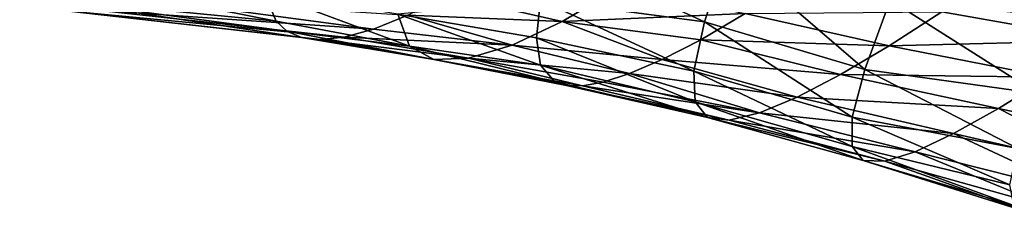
# Model space of a CAD drawing. Header units: metres. Extents: x -105 to 105, y -117 to 62.
# Tile 143 of 256: x -41.11 to -32.9, y -18.98 to -17.37. Entities that reach past the tile are written whole.
import ezdxf

# ---------------------------------------------------------------- set-up
doc = ezdxf.new("R2010")
doc.units = ezdxf.units.M
doc.layers.add('solid_509432_AD150_SW0001', color=7, linetype='CONTINUOUS')

msp = doc.modelspace()

# ---------------------------------------------------------------- linework, layer by layer
at = {"layer": 'solid_509432_AD150_SW0001'}
for points in [[(-35.402863, -17.391251, 8.802984), (-36.672733, -16.805281, 9.114349), (-36.768414, -17.211163, 8.181933)], [(-35.402863, -17.391251, 8.802984), (-35.209606, -16.802456, 9.965694), (-36.672733, -16.805281, 9.114349)], [(-34.065861, -17.788963, 8.982185), (-35.209606, -16.802456, 9.965694), (-35.402863, -17.391251, 8.802984)], [(-33.852734, -17.211895, 10.145433), (-35.209606, -16.802456, 9.965694), (-34.065861, -17.788963, 8.982185)], [(-38.974117, -17.38583, 4.991264), (-41.11174, -16.960108, 5.215484), (-40.954674, -17.192476, 3.786543)], [(-38.974117, -17.38583, 4.991264), (-39.077076, -17.141113, 6.287079), (-41.11174, -16.960108, 5.215484)], [(-37.861393, -17.594507, 5.282159), (-39.077076, -17.141113, 6.287079), (-38.974117, -17.38583, 4.991264)], [(-37.861393, -17.594507, 5.282159), (-37.95776, -17.327478, 6.723992), (-39.077076, -17.141113, 6.287079)], [(-36.125023, -17.11491, -1.95224), (-36.587021, -17.388714, -0.519139), (-37.557888, -17.167366, -1.383664)], [(-35.061924, -17.322817, -1.423197), (-36.587021, -17.388714, -0.519139), (-36.125023, -17.11491, -1.95224)], [(-38.762772, -17.521038, 3.506432), (-40.954674, -17.192476, 3.786543), (-40.726711, -17.300028, 2.354869)], [(-38.884003, -17.468281, 4.277294), (-38.974117, -17.38583, 4.991264), (-40.954674, -17.192476, 3.786543)], [(-38.762772, -17.521038, 3.506432), (-38.884003, -17.468281, 4.277294), (-40.954674, -17.192476, 3.786543)], [(-38.162079, -17.453722, 0.755251), (-40.439594, -17.297085, 0.920069), (-40.105091, -17.191229, -0.515291)], [(-37.875771, -17.336292, -0.302015), (-38.162079, -17.453722, 0.755251), (-40.105091, -17.191229, -0.515291)], [(-36.802391, -17.525579, 7.191137), (-36.768414, -17.211163, 8.181933), (-37.95776, -17.327478, 6.723992)], [(-36.587021, -17.388714, -0.519139), (-37.875771, -17.336292, -0.302015), (-37.557888, -17.167366, -1.383664)], [(-35.490021, -17.802023, 7.613513), (-36.768414, -17.211163, 8.181933), (-36.802391, -17.525579, 7.191137)], [(-35.490021, -17.802023, 7.613513), (-35.402863, -17.391251, 8.802984), (-36.768414, -17.211163, 8.181933)], [(-33.852734, -17.211895, 10.145433), (-34.065861, -17.788963, 8.982185), (-32.624657, -17.990355, 9.731405)], [(-33.852734, -17.211895, 10.145433), (-32.624657, -17.990355, 9.731405), (-32.35289, -17.360367, 10.837895)], [(-32.067879, -17.547024, -2.083973), (-33.423878, -17.307589, -2.144959), (-31.575491, -17.195436, -3.272272)], [(-38.406937, -17.520079, 1.754306), (-40.726711, -17.300028, 2.354869), (-40.439594, -17.297085, 0.920069)], [(-38.605583, -17.540131, 2.669073), (-38.762772, -17.521038, 3.506432), (-40.726711, -17.300028, 2.354869)], [(-38.406937, -17.520079, 1.754306), (-38.605583, -17.540131, 2.669073), (-40.726711, -17.300028, 2.354869)], [(-38.162079, -17.453722, 0.755251), (-38.406937, -17.520079, 1.754306), (-40.439594, -17.297085, 0.920069)], [(-35.061924, -17.322817, -1.423197), (-35.432301, -17.540958, -0.304366), (-36.587021, -17.388714, -0.519139)], [(-33.861992, -17.592793, -0.944736), (-35.432301, -17.540958, -0.304366), (-35.061924, -17.322817, -1.423197)], [(-33.423878, -17.307589, -2.144959), (-33.861992, -17.592793, -0.944736), (-35.061924, -17.322817, -1.423197)], [(-32.067879, -17.547024, -2.083973), (-33.861992, -17.592793, -0.944736), (-33.423878, -17.307589, -2.144959)], [(-37.861393, -17.594507, 5.282159), (-38.974117, -17.38583, 4.991264), (-38.884003, -17.468281, 4.277294)], [(-37.006191, -17.584785, 0.927916), (-38.162079, -17.453722, 0.755251), (-37.875771, -17.336292, -0.302015)], [(-36.767967, -17.753429, 6.110261), (-37.95776, -17.327478, 6.723992), (-37.861393, -17.594507, 5.282159)], [(-36.767967, -17.753429, 6.110261), (-36.802391, -17.525579, 7.191137), (-37.95776, -17.327478, 6.723992)], [(-36.587021, -17.388714, -0.519139), (-37.006191, -17.584785, 0.927916), (-37.875771, -17.336292, -0.302015)], [(-35.755169, -17.706869, 0.759414), (-37.006191, -17.584785, 0.927916), (-36.587021, -17.388714, -0.519139)], [(-35.432301, -17.540958, -0.304366), (-35.755169, -17.706869, 0.759414), (-36.587021, -17.388714, -0.519139)], [(-34.169422, -18.187878, 7.786894), (-35.402863, -17.391251, 8.802984), (-35.490021, -17.802023, 7.613513)], [(-34.065861, -17.788963, 8.982185), (-35.402863, -17.391251, 8.802984), (-34.169422, -18.187878, 7.786894)], [(-37.659725, -17.706755, 3.833044), (-38.884003, -17.468281, 4.277294), (-38.762772, -17.521038, 3.506432)], [(-37.659725, -17.706755, 3.833044), (-37.861393, -17.594507, 5.282159), (-38.884003, -17.468281, 4.277294)], [(-37.006191, -17.584785, 0.927916), (-38.406937, -17.520079, 1.754306), (-38.162079, -17.453722, 0.755251)], [(-37.659725, -17.706755, 3.833044), (-38.762772, -17.521038, 3.506432), (-38.605583, -17.540131, 2.669073)], [(-37.369072, -17.695745, 2.380414), (-38.605583, -17.540131, 2.669073), (-38.406937, -17.520079, 1.754306)], [(-37.369072, -17.695745, 2.380414), (-37.659725, -17.706755, 3.833044), (-38.605583, -17.540131, 2.669073)], [(-37.006191, -17.584785, 0.927916), (-37.369072, -17.695745, 2.380414), (-38.406937, -17.520079, 1.754306)], [(-35.478611, -18.05966, 6.405439), (-36.802391, -17.525579, 7.191137), (-36.767967, -17.753429, 6.110261)], [(-35.478611, -18.05966, 6.405439), (-35.490021, -17.802023, 7.613513), (-36.802391, -17.525579, 7.191137)], [(-34.266403, -17.831547, 0.27098), (-35.755169, -17.706869, 0.759414), (-35.432301, -17.540958, -0.304366)], [(-33.861992, -17.592793, -0.944736), (-34.266403, -17.831547, 0.27098), (-35.432301, -17.540958, -0.304366)], [(-32.527672, -17.853788, -0.871973), (-33.861992, -17.592793, -0.944736), (-32.067879, -17.547024, -2.083973)], [(-36.649761, -17.89146, 4.893816), (-37.861393, -17.594507, 5.282159), (-37.659725, -17.706755, 3.833044)], [(-36.649761, -17.89146, 4.893816), (-36.767967, -17.753429, 6.110261), (-37.861393, -17.594507, 5.282159)], [(-36.02663, -17.823231, 1.749825), (-37.369072, -17.695745, 2.380414), (-37.006191, -17.584785, 0.927916)], [(-35.755169, -17.706869, 0.759414), (-36.02663, -17.823231, 1.749825), (-37.006191, -17.584785, 0.927916)], [(-32.527672, -17.853788, -0.871973), (-34.266403, -17.831547, 0.27098), (-33.861992, -17.592793, -0.944736)], [(-36.418819, -17.925365, 3.47277), (-37.659725, -17.706755, 3.833044), (-37.369072, -17.695745, 2.380414)], [(-36.550938, -17.922909, 4.214506), (-36.649761, -17.89146, 4.893816), (-37.659725, -17.706755, 3.833044)], [(-36.418819, -17.925365, 3.47277), (-36.550938, -17.922909, 4.214506), (-37.659725, -17.706755, 3.833044)], [(-36.246574, -17.894176, 2.655275), (-36.418819, -17.925365, 3.47277), (-37.369072, -17.695745, 2.380414)], [(-36.02663, -17.823231, 1.749825), (-36.246574, -17.894176, 2.655275), (-37.369072, -17.695745, 2.380414)], [(-34.629658, -18.020184, 1.496322), (-36.02663, -17.823231, 1.749825), (-35.755169, -17.706869, 0.759414)], [(-34.266403, -17.831547, 0.27098), (-34.629658, -18.020184, 1.496322), (-35.755169, -17.706869, 0.759414)], [(-35.377235, -18.188923, 5.185062), (-36.767967, -17.753429, 6.110261), (-36.649761, -17.89146, 4.893816)], [(-35.377235, -18.188923, 5.185062), (-35.478611, -18.05966, 6.405439), (-36.767967, -17.753429, 6.110261)], [(-34.170471, -18.432638, 6.568587), (-35.490021, -17.802023, 7.613513), (-35.478611, -18.05966, 6.405439)], [(-34.169422, -18.187878, 7.786894), (-35.490021, -17.802023, 7.613513), (-34.170471, -18.432638, 6.568587)], [(-34.065861, -17.788963, 8.982185), (-34.169422, -18.187878, 7.786894), (-32.790035, -18.447577, 8.584553)], [(-34.065861, -17.788963, 8.982185), (-32.790035, -18.447577, 8.584553), (-32.624657, -17.990355, 9.731405)], [(-35.377235, -18.188923, 5.185062), (-36.649761, -17.89146, 4.893816), (-36.550938, -17.922909, 4.214506)], [(-34.942638, -18.151167, 2.72648), (-36.418819, -17.925365, 3.47277), (-36.246574, -17.894176, 2.655275)], [(-34.942638, -18.151167, 2.72648), (-36.246574, -17.894176, 2.655275), (-36.02663, -17.823231, 1.749825)], [(-34.629658, -18.020184, 1.496322), (-34.942638, -18.151167, 2.72648), (-36.02663, -17.823231, 1.749825)], [(-32.949055, -18.114281, 0.357238), (-34.629658, -18.020184, 1.496322), (-34.266403, -17.831547, 0.27098)], [(-32.949055, -18.114281, 0.357238), (-34.266403, -17.831547, 0.27098), (-32.527672, -17.853788, -0.871973)], [(-32.949055, -18.114281, 0.357238), (-32.527672, -17.853788, -0.871973), (-31.51536, -18.418026, 0.104755)], [(-35.195259, -18.212763, 3.957353), (-36.550938, -17.922909, 4.214506), (-36.418819, -17.925365, 3.47277)], [(-35.195259, -18.212763, 3.957353), (-35.377235, -18.188923, 5.185062), (-36.550938, -17.922909, 4.214506)], [(-34.942638, -18.151167, 2.72648), (-35.195259, -18.212763, 3.957353), (-36.418819, -17.925365, 3.47277)], [(-34.077164, -18.547426, 5.33467), (-35.478611, -18.05966, 6.405439), (-35.377235, -18.188923, 5.185062)], [(-34.170471, -18.432638, 6.568587), (-35.478611, -18.05966, 6.405439), (-34.077164, -18.547426, 5.33467)], [(-33.324318, -18.324078, 1.597676), (-34.942638, -18.151167, 2.72648), (-34.629658, -18.020184, 1.496322)], [(-33.324318, -18.324078, 1.597676), (-34.629658, -18.020184, 1.496322), (-32.949055, -18.114281, 0.357238)], [(-33.324318, -18.324078, 1.597676), (-32.949055, -18.114281, 0.357238), (-31.902071, -18.651613, 1.319755)], [(-32.949055, -18.114281, 0.357238), (-31.51536, -18.418026, 0.104755), (-31.902071, -18.651613, 1.319755)], [(-33.898502, -18.554893, 4.09135), (-35.377235, -18.188923, 5.185062), (-35.195259, -18.212763, 3.957353)], [(-34.077164, -18.547426, 5.33467), (-35.377235, -18.188923, 5.185062), (-33.898502, -18.554893, 4.09135)], [(-33.644173, -18.475012, 2.844027), (-35.195259, -18.212763, 3.957353), (-34.942638, -18.151167, 2.72648)], [(-33.898502, -18.554893, 4.09135), (-35.195259, -18.212763, 3.957353), (-33.644173, -18.475012, 2.844027)], [(-33.644173, -18.475012, 2.844027), (-34.942638, -18.151167, 2.72648), (-33.324318, -18.324078, 1.597676)], [(-34.169422, -18.187878, 7.786894), (-34.170471, -18.432638, 6.568587), (-32.854137, -18.751333, 7.40703)], [(-34.169422, -18.187878, 7.786894), (-32.854137, -18.751333, 7.40703), (-32.790035, -18.447577, 8.584553)], [(-33.644173, -18.475012, 2.844027), (-33.324318, -18.324078, 1.597676), (-32.235081, -18.830301, 2.542929)], [(-33.324318, -18.324078, 1.597676), (-31.902071, -18.651613, 1.319755), (-32.235081, -18.830301, 2.542929)], [(-34.170471, -18.432638, 6.568587), (-32.823208, -18.922163, 6.207189), (-32.854137, -18.751333, 7.40703)], [(-34.170471, -18.432638, 6.568587), (-34.077164, -18.547426, 5.33467), (-32.823208, -18.922163, 6.207189)], [(-34.077164, -18.547426, 5.33467), (-32.704372, -18.980249, 4.992332), (-32.823208, -18.922163, 6.207189)], [(-34.077164, -18.547426, 5.33467), (-33.898502, -18.554893, 4.09135), (-32.704372, -18.980249, 4.992332)], [(-33.898502, -18.554893, 4.09135), (-33.644173, -18.475012, 2.844027), (-32.505501, -18.944221, 3.76895)], [(-33.898502, -18.554893, 4.09135), (-32.505501, -18.944221, 3.76895), (-32.704372, -18.980249, 4.992332)], [(-33.644173, -18.475012, 2.844027), (-32.235081, -18.830301, 2.542929), (-32.505501, -18.944221, 3.76895)]]:
    msp.add_3dface(points, dxfattribs=at)

doc.saveas('drawing.dxf')
